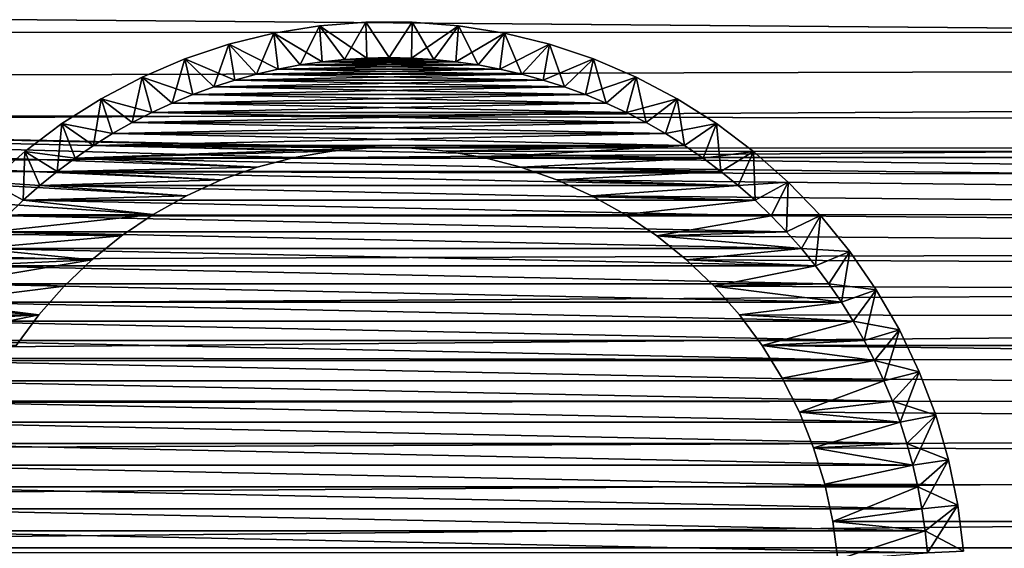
# Model space of a CAD drawing. Extents: x -255 to 255, y -598 to 598.
# Tile 7 of 201: x -216 to -189, y -548 to -533. Entities that reach past the tile are written whole.
import ezdxf

# ---------------------------------------------------------------- set-up
doc = ezdxf.new("R2010")
doc.units = 0
doc.header["$LTSCALE"] = 21.359881
for name, color, linetype in [('1', 7, 'CONTINUOUS'), ('2', 7, 'CONTINUOUS'), ('71', 7, 'CONTINUOUS'), ('73', 7, 'CONTINUOUS'), ('74', 7, 'CONTINUOUS'), ('79', 7, 'CONTINUOUS'), ('89', 7, 'CONTINUOUS'), ('91', 7, 'CONTINUOUS')]:
    doc.layers.add(name, color=color, linetype=linetype)

msp = doc.modelspace()

# ---------------------------------------------------------------- linework, layer by layer
at = {"layer": '1', "color": 7, "linetype": 'CONTINUOUS'}
for points in [[(233.823, -536.721), (-252.212, -532.648), (237.128, -531.3), (233.823, -536.721)], [(-253.128, -535.527), (-252.212, -532.648), (233.823, -536.721), (-253.128, -535.527)], [(-253.864, -538.457), (-253.128, -535.527), (-212.554, -538.356), (-253.864, -538.457)], [(-253.128, -535.527), (233.823, -536.721), (-205.469, -536.511), (-253.128, -535.527)], [(-212.554, -538.356), (-253.128, -535.527), (-211.628, -537.838), (-212.554, -538.356)], [(-211.628, -537.838), (-253.128, -535.527), (-210.661, -537.401), (-211.628, -537.838)], [(-210.661, -537.401), (-253.128, -535.527), (-209.66, -537.048), (-210.661, -537.401)], [(-209.66, -537.048), (-253.128, -535.527), (-208.633, -536.781), (-209.66, -537.048)], [(-208.633, -536.781), (-253.128, -535.527), (-207.588, -536.601), (-208.633, -536.781)], [(-207.588, -536.601), (-253.128, -535.527), (-206.531, -536.511), (-207.588, -536.601)], [(-206.531, -536.511), (-253.128, -535.527), (-205.469, -536.511), (-206.531, -536.511)], [(-205.469, -536.511), (233.823, -536.721), (-204.412, -536.601), (-205.469, -536.511)], [(-204.412, -536.601), (233.823, -536.721), (-203.367, -536.781), (-204.412, -536.601)], [(233.823, -536.721), (230.264, -541.98), (-203.367, -536.781), (233.823, -536.721)], [(-203.367, -536.781), (230.264, -541.98), (-202.34, -537.048), (-203.367, -536.781)], [(-202.34, -537.048), (230.264, -541.98), (-201.339, -537.401), (-202.34, -537.048)], [(-201.339, -537.401), (230.264, -541.98), (-200.372, -537.838), (-201.339, -537.401)], [(-200.372, -537.838), (230.264, -541.98), (-199.446, -538.356), (-200.372, -537.838)], [(-254.42, -541.426), (-253.864, -538.457), (-215.725, -541.147), (-254.42, -541.426)], [(-213.433, -538.95), (-253.864, -538.457), (-212.554, -538.356), (-213.433, -538.95)], [(-215.725, -541.147), (-253.864, -538.457), (-215.024, -540.351), (-215.725, -541.147)], [(-215.024, -540.351), (-253.864, -538.457), (-214.258, -539.617), (-215.024, -540.351)], [(-214.258, -539.617), (-253.864, -538.457), (-213.433, -538.95), (-214.258, -539.617)], [(-199.446, -538.356), (230.264, -541.98), (-198.567, -538.95), (-199.446, -538.356)], [(-198.567, -538.95), (230.264, -541.98), (-197.742, -539.617), (-198.567, -538.95)], [(-197.742, -539.617), (230.264, -541.98), (-196.976, -540.351), (-197.742, -539.617)], [(-196.976, -540.351), (230.264, -541.98), (-196.275, -541.147), (-196.976, -540.351)], [(-216.356, -542), (-254.42, -541.426), (-215.725, -541.147), (-216.356, -542)], [(-196.275, -541.147), (230.264, -541.98), (-195.644, -542), (-196.275, -541.147)], [(230.264, -541.98), (226.459, -547.062), (-195.644, -542), (230.264, -541.98)], [(-195.644, -542), (226.459, -547.062), (-195.087, -542.904), (-195.644, -542)], [(-195.087, -542.904), (226.459, -547.062), (-194.61, -543.851), (-195.087, -542.904)], [(-194.61, -543.851), (226.459, -547.062), (-194.214, -544.836), (-194.61, -543.851)], [(-194.214, -544.836), (226.459, -547.062), (-193.903, -545.85), (-194.214, -544.836)], [(-193.903, -545.85), (226.459, -547.062), (-193.68, -546.887), (-193.903, -545.85)], [(-193.68, -546.887), (226.459, -547.062), (-193.545, -547.94), (-193.68, -546.887)], [(226.459, -547.062), (222.417, -551.958), (-193.545, -547.94), (226.459, -547.062)]]:
    msp.add_3dface(points, dxfattribs=at)
at = {"layer": '2', "color": 7, "linetype": 'CONTINUOUS'}
for points in [[(228.284, -533.162, 7), (231.426, -528.008, 7), (-244.923, -532.085, 7), (228.284, -533.162, 7)], [(-245.434, -533.317, 7), (228.284, -533.162, 7), (-244.923, -532.085, 7), (-245.434, -533.317, 7)], [(224.901, -538.16, 7), (228.284, -533.162, 7), (-246.73, -537.102, 7), (224.901, -538.16, 7)], [(-246.73, -537.102, 7), (228.284, -533.162, 7), (-246.337, -535.827, 7), (-246.73, -537.102, 7)], [(-246.337, -535.827, 7), (228.284, -533.162, 7), (-245.905, -534.565, 7), (-246.337, -535.827, 7)], [(-245.905, -534.565, 7), (228.284, -533.162, 7), (-245.434, -533.317, 7), (-245.905, -534.565, 7)], [(-247.082, -538.389, 7), (224.901, -538.16, 7), (-246.73, -537.102, 7), (-247.082, -538.389, 7)], [(221.284, -542.992, 7), (224.901, -538.16, 7), (-247.893, -542.307, 7), (221.284, -542.992, 7)], [(-247.893, -542.307, 7), (224.901, -538.16, 7), (-247.664, -540.993, 7), (-247.893, -542.307, 7)], [(-247.664, -540.993, 7), (224.901, -538.16, 7), (-247.393, -539.686, 7), (-247.664, -540.993, 7)], [(-247.393, -539.686, 7), (224.901, -538.16, 7), (-247.082, -538.389, 7), (-247.393, -539.686, 7)], [(-248.081, -543.628, 7), (221.284, -542.992, 7), (-247.893, -542.307, 7), (-248.081, -543.628, 7)], [(217.441, -547.647, 7), (221.284, -542.992, 7), (-248.395, -547.616, 7), (217.441, -547.647, 7)], [(-248.395, -547.616, 7), (221.284, -542.992, 7), (-248.332, -546.284, 7), (-248.395, -547.616, 7)], [(-248.332, -546.284, 7), (221.284, -542.992, 7), (-248.227, -544.954, 7), (-248.332, -546.284, 7)], [(-248.227, -544.954, 7), (221.284, -542.992, 7), (-248.081, -543.628, 7), (-248.227, -544.954, 7)], [(-248.416, -548.95, 7), (217.441, -547.647, 7), (-248.395, -547.616, 7), (-248.416, -548.95, 7)]]:
    msp.add_3dface(points, dxfattribs=at)
at = {"layer": '71', "color": 7, "linetype": 'CONTINUOUS'}
for points in [[(-208.633, -536.781), (-207.588, -536.601), (-208.633, -536.781, -13), (-208.633, -536.781)], [(-208.633, -536.781, -13), (-207.588, -536.601), (-207.588, -536.601, -13), (-208.633, -536.781, -13)], [(-207.588, -536.601), (-206.531, -536.511), (-207.588, -536.601, -13), (-207.588, -536.601)], [(-207.588, -536.601, -13), (-206.531, -536.511), (-206.531, -536.511, -13), (-207.588, -536.601, -13)], [(-206.531, -536.511), (-205.469, -536.511), (-206.531, -536.511, -13), (-206.531, -536.511)], [(-206.531, -536.511, -13), (-205.469, -536.511), (-205.469, -536.511, -13), (-206.531, -536.511, -13)], [(-205.469, -536.511), (-204.412, -536.601), (-205.469, -536.511, -13), (-205.469, -536.511)], [(-205.469, -536.511, -13), (-204.412, -536.601), (-204.412, -536.601, -13), (-205.469, -536.511, -13)], [(-204.412, -536.601), (-203.367, -536.781), (-204.412, -536.601, -13), (-204.412, -536.601)], [(-204.412, -536.601, -13), (-203.367, -536.781), (-203.367, -536.781, -13), (-204.412, -536.601, -13)], [(-209.66, -537.048), (-208.633, -536.781), (-209.66, -537.048, -13), (-209.66, -537.048)], [(-209.66, -537.048, -13), (-208.633, -536.781), (-208.633, -536.781, -13), (-209.66, -537.048, -13)], [(-203.367, -536.781), (-202.34, -537.048), (-203.367, -536.781, -13), (-203.367, -536.781)], [(-203.367, -536.781, -13), (-202.34, -537.048), (-202.34, -537.048, -13), (-203.367, -536.781, -13)], [(-210.661, -537.401), (-209.66, -537.048), (-210.661, -537.401, -13), (-210.661, -537.401)], [(-210.661, -537.401, -13), (-209.66, -537.048), (-209.66, -537.048, -13), (-210.661, -537.401, -13)], [(-202.34, -537.048), (-201.339, -537.401), (-202.34, -537.048, -13), (-202.34, -537.048)], [(-202.34, -537.048, -13), (-201.339, -537.401), (-201.339, -537.401, -13), (-202.34, -537.048, -13)], [(-211.628, -537.838), (-210.661, -537.401), (-211.628, -537.838, -13), (-211.628, -537.838)], [(-211.628, -537.838, -13), (-210.661, -537.401), (-210.661, -537.401, -13), (-211.628, -537.838, -13)], [(-201.339, -537.401), (-200.372, -537.838), (-201.339, -537.401, -13), (-201.339, -537.401)], [(-201.339, -537.401, -13), (-200.372, -537.838), (-200.372, -537.838, -13), (-201.339, -537.401, -13)], [(-212.554, -538.356), (-211.628, -537.838), (-212.554, -538.356, -13), (-212.554, -538.356)], [(-212.554, -538.356, -13), (-211.628, -537.838), (-211.628, -537.838, -13), (-212.554, -538.356, -13)], [(-200.372, -537.838), (-199.446, -538.356), (-200.372, -537.838, -13), (-200.372, -537.838)], [(-200.372, -537.838, -13), (-199.446, -538.356), (-199.446, -538.356, -13), (-200.372, -537.838, -13)], [(-213.433, -538.95), (-212.554, -538.356), (-213.433, -538.95, -13), (-213.433, -538.95)], [(-213.433, -538.95, -13), (-212.554, -538.356), (-212.554, -538.356, -13), (-213.433, -538.95, -13)], [(-199.446, -538.356), (-198.567, -538.95), (-199.446, -538.356, -13), (-199.446, -538.356)], [(-199.446, -538.356, -13), (-198.567, -538.95), (-198.567, -538.95, -13), (-199.446, -538.356, -13)], [(-214.258, -539.617), (-213.433, -538.95), (-214.258, -539.617, -13), (-214.258, -539.617)], [(-214.258, -539.617, -13), (-213.433, -538.95), (-213.433, -538.95, -13), (-214.258, -539.617, -13)], [(-198.567, -538.95), (-197.742, -539.617), (-198.567, -538.95, -13), (-198.567, -538.95)], [(-198.567, -538.95, -13), (-197.742, -539.617), (-197.742, -539.617, -13), (-198.567, -538.95, -13)], [(-215.024, -540.351), (-214.258, -539.617), (-215.024, -540.351, -13), (-215.024, -540.351)], [(-215.024, -540.351, -13), (-214.258, -539.617), (-214.258, -539.617, -13), (-215.024, -540.351, -13)], [(-197.742, -539.617), (-196.976, -540.351), (-197.742, -539.617, -13), (-197.742, -539.617)], [(-197.742, -539.617, -13), (-196.976, -540.351), (-196.976, -540.351, -13), (-197.742, -539.617, -13)], [(-215.725, -541.147), (-215.024, -540.351), (-215.725, -541.147, -13), (-215.725, -541.147)], [(-215.725, -541.147, -13), (-215.024, -540.351), (-215.024, -540.351, -13), (-215.725, -541.147, -13)], [(-196.976, -540.351), (-196.275, -541.147), (-196.976, -540.351, -13), (-196.976, -540.351)], [(-196.976, -540.351, -13), (-196.275, -541.147), (-196.275, -541.147, -13), (-196.976, -540.351, -13)], [(-216.356, -542), (-215.725, -541.147), (-216.356, -542, -13), (-216.356, -542)], [(-216.356, -542, -13), (-215.725, -541.147), (-215.725, -541.147, -13), (-216.356, -542, -13)], [(-196.275, -541.147), (-195.644, -542), (-196.275, -541.147, -13), (-196.275, -541.147)], [(-196.275, -541.147, -13), (-195.644, -542), (-195.644, -542, -13), (-196.275, -541.147, -13)], [(-195.644, -542), (-195.087, -542.904), (-195.644, -542, -13), (-195.644, -542)], [(-195.644, -542, -13), (-195.087, -542.904), (-195.087, -542.904, -13), (-195.644, -542, -13)], [(-195.087, -542.904), (-194.61, -543.851), (-195.087, -542.904, -13), (-195.087, -542.904)], [(-195.087, -542.904, -13), (-194.61, -543.851), (-194.61, -543.851, -13), (-195.087, -542.904, -13)], [(-194.61, -543.851), (-194.214, -544.836), (-194.61, -543.851, -13), (-194.61, -543.851)], [(-194.61, -543.851, -13), (-194.214, -544.836), (-194.214, -544.836, -13), (-194.61, -543.851, -13)], [(-194.214, -544.836), (-193.903, -545.85), (-194.214, -544.836, -13), (-194.214, -544.836)], [(-194.214, -544.836, -13), (-193.903, -545.85), (-193.903, -545.85, -13), (-194.214, -544.836, -13)], [(-193.903, -545.85), (-193.68, -546.887), (-193.903, -545.85, -13), (-193.903, -545.85)], [(-193.903, -545.85, -13), (-193.68, -546.887), (-193.68, -546.887, -13), (-193.903, -545.85, -13)], [(-193.68, -546.887), (-193.545, -547.94), (-193.68, -546.887, -13), (-193.68, -546.887)], [(-193.68, -546.887, -13), (-193.545, -547.94), (-193.545, -547.94, -13), (-193.68, -546.887, -13)]]:
    msp.add_3dface(points, dxfattribs=at)
at = {"layer": '73', "color": 7, "linetype": 'CONTINUOUS'}
for points in [[(-207.855, -534.115, -13), (-208.469, -534.205, -13), (-204.145, -534.115, -13), (-207.855, -534.115, -13)], [(-204.145, -534.115, -13), (-208.469, -534.205, -13), (-203.531, -534.205, -13), (-204.145, -534.115, -13)], [(-207.239, -534.051, -13), (-207.855, -534.115, -13), (-204.761, -534.051, -13), (-207.239, -534.051, -13)], [(-204.761, -534.051, -13), (-207.855, -534.115, -13), (-204.145, -534.115, -13), (-204.761, -534.051, -13)], [(-206.62, -534.013, -13), (-207.239, -534.051, -13), (-205.38, -534.013, -13), (-206.62, -534.013, -13)], [(-205.38, -534.013, -13), (-207.239, -534.051, -13), (-204.761, -534.051, -13), (-205.38, -534.013, -13)], [(-206, -534, -13), (-206.62, -534.013, -13), (-205.38, -534.013, -13), (-206, -534, -13)], [(-209.682, -534.459, -13), (-210.28, -534.624, -13), (-202.318, -534.459, -13), (-209.682, -534.459, -13)], [(-202.318, -534.459, -13), (-210.28, -534.624, -13), (-201.72, -534.624, -13), (-202.318, -534.459, -13)], [(-209.078, -534.319, -13), (-209.682, -534.459, -13), (-202.922, -534.319, -13), (-209.078, -534.319, -13)], [(-202.922, -534.319, -13), (-209.682, -534.459, -13), (-202.318, -534.459, -13), (-202.922, -534.319, -13)], [(-208.469, -534.205, -13), (-209.078, -534.319, -13), (-203.531, -534.205, -13), (-208.469, -534.205, -13)], [(-203.531, -534.205, -13), (-209.078, -534.319, -13), (-202.922, -534.319, -13), (-203.531, -534.205, -13)], [(-210.28, -534.624, -13), (-210.87, -534.813, -13), (-201.72, -534.624, -13), (-210.28, -534.624, -13)], [(-201.72, -534.624, -13), (-210.87, -534.813, -13), (-201.13, -534.813, -13), (-201.72, -534.624, -13)], [(-210.87, -534.813, -13), (-211.453, -535.026, -13), (-201.13, -534.813, -13), (-210.87, -534.813, -13)], [(-201.13, -534.813, -13), (-211.453, -535.026, -13), (-200.547, -535.026, -13), (-201.13, -534.813, -13)], [(-212.025, -535.263, -13), (-212.588, -535.524, -13), (-199.975, -535.263, -13), (-212.025, -535.263, -13)], [(-199.975, -535.263, -13), (-212.588, -535.524, -13), (-199.412, -535.524, -13), (-199.975, -535.263, -13)], [(-211.453, -535.026, -13), (-212.025, -535.263, -13), (-200.547, -535.026, -13), (-211.453, -535.026, -13)], [(-200.547, -535.026, -13), (-212.025, -535.263, -13), (-199.975, -535.263, -13), (-200.547, -535.026, -13)], [(-212.588, -535.524, -13), (-213.139, -535.808, -13), (-199.412, -535.524, -13), (-212.588, -535.524, -13)], [(-199.412, -535.524, -13), (-213.139, -535.808, -13), (-198.861, -535.808, -13), (-199.412, -535.524, -13)], [(-213.139, -535.808, -13), (-213.678, -536.114, -13), (-198.861, -535.808, -13), (-213.139, -535.808, -13)], [(-198.861, -535.808, -13), (-213.678, -536.114, -13), (-198.322, -536.114, -13), (-198.861, -535.808, -13)], [(-213.678, -536.114, -13), (-214.204, -536.443, -13), (-198.322, -536.114, -13), (-213.678, -536.114, -13)], [(-198.322, -536.114, -13), (-214.204, -536.443, -13), (-197.796, -536.443, -13), (-198.322, -536.114, -13)], [(-214.716, -536.792, -13), (-206.531, -536.511, -13), (-214.204, -536.443, -13), (-214.716, -536.792, -13)], [(-207.588, -536.601, -13), (-206.531, -536.511, -13), (-214.716, -536.792, -13), (-207.588, -536.601, -13)], [(-208.633, -536.781, -13), (-207.588, -536.601, -13), (-214.716, -536.792, -13), (-208.633, -536.781, -13)], [(-214.204, -536.443, -13), (-206.531, -536.511, -13), (-197.796, -536.443, -13), (-214.204, -536.443, -13)], [(-206.531, -536.511, -13), (-205.469, -536.511, -13), (-197.796, -536.443, -13), (-206.531, -536.511, -13)], [(-205.469, -536.511, -13), (-204.412, -536.601, -13), (-197.796, -536.443, -13), (-205.469, -536.511, -13)], [(-204.412, -536.601, -13), (-203.367, -536.781, -13), (-197.796, -536.443, -13), (-204.412, -536.601, -13)], [(-197.796, -536.443, -13), (-203.367, -536.781, -13), (-197.284, -536.792, -13), (-197.796, -536.443, -13)], [(-215.213, -537.163, -13), (-209.66, -537.048, -13), (-214.716, -536.792, -13), (-215.213, -537.163, -13)], [(-209.66, -537.048, -13), (-208.633, -536.781, -13), (-214.716, -536.792, -13), (-209.66, -537.048, -13)], [(-203.367, -536.781, -13), (-202.34, -537.048, -13), (-197.284, -536.792, -13), (-203.367, -536.781, -13)], [(-197.284, -536.792, -13), (-202.34, -537.048, -13), (-196.787, -537.163, -13), (-197.284, -536.792, -13)], [(-215.694, -537.554, -13), (-210.661, -537.401, -13), (-215.213, -537.163, -13), (-215.694, -537.554, -13)], [(-210.661, -537.401, -13), (-209.66, -537.048, -13), (-215.213, -537.163, -13), (-210.661, -537.401, -13)], [(-202.34, -537.048, -13), (-201.339, -537.401, -13), (-196.787, -537.163, -13), (-202.34, -537.048, -13)], [(-196.787, -537.163, -13), (-201.339, -537.401, -13), (-196.306, -537.554, -13), (-196.787, -537.163, -13)], [(-211.628, -537.838, -13), (-210.661, -537.401, -13), (-215.694, -537.554, -13), (-211.628, -537.838, -13)], [(-201.339, -537.401, -13), (-200.372, -537.838, -13), (-196.306, -537.554, -13), (-201.339, -537.401, -13)], [(-216.159, -537.964, -13), (-211.628, -537.838, -13), (-215.694, -537.554, -13), (-216.159, -537.964, -13)], [(-196.306, -537.554, -13), (-200.372, -537.838, -13), (-195.841, -537.964, -13), (-196.306, -537.554, -13)], [(-216.607, -538.393, -13), (-212.554, -538.356, -13), (-216.159, -537.964, -13), (-216.607, -538.393, -13)], [(-212.554, -538.356, -13), (-211.628, -537.838, -13), (-216.159, -537.964, -13), (-212.554, -538.356, -13)], [(-200.372, -537.838, -13), (-199.446, -538.356, -13), (-195.841, -537.964, -13), (-200.372, -537.838, -13)], [(-195.841, -537.964, -13), (-199.446, -538.356, -13), (-195.393, -538.393, -13), (-195.841, -537.964, -13)], [(-213.433, -538.95, -13), (-212.554, -538.356, -13), (-217.036, -538.841, -13), (-213.433, -538.95, -13)], [(-217.036, -538.841, -13), (-212.554, -538.356, -13), (-216.607, -538.393, -13), (-217.036, -538.841, -13)], [(-199.446, -538.356, -13), (-198.567, -538.95, -13), (-195.393, -538.393, -13), (-199.446, -538.356, -13)], [(-195.393, -538.393, -13), (-198.567, -538.95, -13), (-194.964, -538.841, -13), (-195.393, -538.393, -13)], [(-217.446, -539.306, -13), (-213.433, -538.95, -13), (-217.036, -538.841, -13), (-217.446, -539.306, -13)], [(-194.964, -538.841, -13), (-198.567, -538.95, -13), (-194.554, -539.306, -13), (-194.964, -538.841, -13)], [(-214.258, -539.617, -13), (-213.433, -538.95, -13), (-217.446, -539.306, -13), (-214.258, -539.617, -13)], [(-198.567, -538.95, -13), (-197.742, -539.617, -13), (-194.554, -539.306, -13), (-198.567, -538.95, -13)], [(-217.837, -539.787, -13), (-214.258, -539.617, -13), (-217.446, -539.306, -13), (-217.837, -539.787, -13)], [(-194.554, -539.306, -13), (-197.742, -539.617, -13), (-194.163, -539.787, -13), (-194.554, -539.306, -13)], [(-215.024, -540.351, -13), (-214.258, -539.617, -13), (-218.208, -540.284, -13), (-215.024, -540.351, -13)], [(-218.208, -540.284, -13), (-214.258, -539.617, -13), (-217.837, -539.787, -13), (-218.208, -540.284, -13)], [(-197.742, -539.617, -13), (-196.976, -540.351, -13), (-194.163, -539.787, -13), (-197.742, -539.617, -13)], [(-194.163, -539.787, -13), (-196.976, -540.351, -13), (-193.792, -540.284, -13), (-194.163, -539.787, -13)], [(-218.557, -540.796, -13), (-215.024, -540.351, -13), (-218.208, -540.284, -13), (-218.557, -540.796, -13)], [(-215.725, -541.147, -13), (-215.024, -540.351, -13), (-218.557, -540.796, -13), (-215.725, -541.147, -13)], [(-193.792, -540.284, -13), (-196.976, -540.351, -13), (-193.443, -540.796, -13), (-193.792, -540.284, -13)], [(-196.976, -540.351, -13), (-196.275, -541.147, -13), (-193.443, -540.796, -13), (-196.976, -540.351, -13)], [(-218.886, -541.322, -13), (-215.725, -541.147, -13), (-218.557, -540.796, -13), (-218.886, -541.322, -13)], [(-193.443, -540.796, -13), (-196.275, -541.147, -13), (-193.114, -541.322, -13), (-193.443, -540.796, -13)], [(-216.356, -542, -13), (-215.725, -541.147, -13), (-219.192, -541.861, -13), (-216.356, -542, -13)], [(-219.192, -541.861, -13), (-215.725, -541.147, -13), (-218.886, -541.322, -13), (-219.192, -541.861, -13)], [(-196.275, -541.147, -13), (-195.644, -542, -13), (-193.114, -541.322, -13), (-196.275, -541.147, -13)], [(-193.114, -541.322, -13), (-195.644, -542, -13), (-192.808, -541.861, -13), (-193.114, -541.322, -13)], [(-192.808, -541.861, -13), (-195.644, -542, -13), (-192.524, -542.412, -13), (-192.808, -541.861, -13)], [(-195.644, -542, -13), (-195.087, -542.904, -13), (-192.524, -542.412, -13), (-195.644, -542, -13)], [(-192.524, -542.412, -13), (-195.087, -542.904, -13), (-192.263, -542.975, -13), (-192.524, -542.412, -13)], [(-195.087, -542.904, -13), (-194.61, -543.851, -13), (-192.263, -542.975, -13), (-195.087, -542.904, -13)], [(-192.263, -542.975, -13), (-194.61, -543.851, -13), (-192.026, -543.547, -13), (-192.263, -542.975, -13)], [(-192.026, -543.547, -13), (-194.61, -543.851, -13), (-191.813, -544.13, -13), (-192.026, -543.547, -13)], [(-194.61, -543.851, -13), (-194.214, -544.836, -13), (-191.813, -544.13, -13), (-194.61, -543.851, -13)], [(-191.813, -544.13, -13), (-194.214, -544.836, -13), (-191.624, -544.72, -13), (-191.813, -544.13, -13)], [(-191.624, -544.72, -13), (-194.214, -544.836, -13), (-191.459, -545.318, -13), (-191.624, -544.72, -13)], [(-194.214, -544.836, -13), (-193.903, -545.85, -13), (-191.459, -545.318, -13), (-194.214, -544.836, -13)], [(-191.459, -545.318, -13), (-193.903, -545.85, -13), (-191.319, -545.922, -13), (-191.459, -545.318, -13)], [(-193.903, -545.85, -13), (-193.68, -546.887, -13), (-191.319, -545.922, -13), (-193.903, -545.85, -13)], [(-191.319, -545.922, -13), (-193.68, -546.887, -13), (-191.205, -546.531, -13), (-191.319, -545.922, -13)], [(-191.205, -546.531, -13), (-193.68, -546.887, -13), (-191.115, -547.145, -13), (-191.205, -546.531, -13)], [(-193.68, -546.887, -13), (-193.545, -547.94, -13), (-191.115, -547.145, -13), (-193.68, -546.887, -13)], [(-191.115, -547.145, -13), (-193.545, -547.94, -13), (-191.051, -547.761, -13), (-191.115, -547.145, -13)]]:
    msp.add_3dface(points, dxfattribs=at)
at = {"layer": '74', "color": 7, "linetype": 'CONTINUOUS'}
for points in [[(-207.855, -534.115, -63), (-203.531, -534.205, -63), (-208.469, -534.205, -63), (-207.855, -534.115, -63)], [(-207.239, -534.051, -63), (-204.145, -534.115, -63), (-207.855, -534.115, -63), (-207.239, -534.051, -63)], [(-204.145, -534.115, -63), (-203.531, -534.205, -63), (-207.855, -534.115, -63), (-204.145, -534.115, -63)], [(-206.62, -534.013, -63), (-204.761, -534.051, -63), (-207.239, -534.051, -63), (-206.62, -534.013, -63)], [(-204.761, -534.051, -63), (-204.145, -534.115, -63), (-207.239, -534.051, -63), (-204.761, -534.051, -63)], [(-206, -534, -63), (-205.38, -534.013, -63), (-206.62, -534.013, -63), (-206, -534, -63)], [(-205.38, -534.013, -63), (-204.761, -534.051, -63), (-206.62, -534.013, -63), (-205.38, -534.013, -63)], [(-209.682, -534.459, -63), (-201.72, -534.624, -63), (-210.28, -534.624, -63), (-209.682, -534.459, -63)], [(-209.078, -534.319, -63), (-202.318, -534.459, -63), (-209.682, -534.459, -63), (-209.078, -534.319, -63)], [(-202.318, -534.459, -63), (-201.72, -534.624, -63), (-209.682, -534.459, -63), (-202.318, -534.459, -63)], [(-208.469, -534.205, -63), (-202.922, -534.319, -63), (-209.078, -534.319, -63), (-208.469, -534.205, -63)], [(-202.922, -534.319, -63), (-202.318, -534.459, -63), (-209.078, -534.319, -63), (-202.922, -534.319, -63)], [(-203.531, -534.205, -63), (-202.922, -534.319, -63), (-208.469, -534.205, -63), (-203.531, -534.205, -63)], [(-210.28, -534.624, -63), (-201.13, -534.813, -63), (-210.87, -534.813, -63), (-210.28, -534.624, -63)], [(-201.72, -534.624, -63), (-201.13, -534.813, -63), (-210.28, -534.624, -63), (-201.72, -534.624, -63)], [(-210.87, -534.813, -63), (-200.547, -535.026, -63), (-211.453, -535.026, -63), (-210.87, -534.813, -63)], [(-201.13, -534.813, -63), (-200.547, -535.026, -63), (-210.87, -534.813, -63), (-201.13, -534.813, -63)], [(-212.025, -535.263, -63), (-199.412, -535.524, -63), (-212.588, -535.524, -63), (-212.025, -535.263, -63)], [(-211.453, -535.026, -63), (-199.975, -535.263, -63), (-212.025, -535.263, -63), (-211.453, -535.026, -63)], [(-199.975, -535.263, -63), (-199.412, -535.524, -63), (-212.025, -535.263, -63), (-199.975, -535.263, -63)], [(-200.547, -535.026, -63), (-199.975, -535.263, -63), (-211.453, -535.026, -63), (-200.547, -535.026, -63)], [(-212.588, -535.524, -63), (-198.861, -535.808, -63), (-213.139, -535.808, -63), (-212.588, -535.524, -63)], [(-199.412, -535.524, -63), (-198.861, -535.808, -63), (-212.588, -535.524, -63), (-199.412, -535.524, -63)], [(-213.139, -535.808, -63), (-198.322, -536.114, -63), (-213.678, -536.114, -63), (-213.139, -535.808, -63)], [(-198.861, -535.808, -63), (-198.322, -536.114, -63), (-213.139, -535.808, -63), (-198.861, -535.808, -63)], [(-213.678, -536.114, -63), (-197.796, -536.443, -63), (-214.204, -536.443, -63), (-213.678, -536.114, -63)], [(-198.322, -536.114, -63), (-197.796, -536.443, -63), (-213.678, -536.114, -63), (-198.322, -536.114, -63)], [(-214.204, -536.443, -63), (-197.284, -536.792, -63), (-214.716, -536.792, -63), (-214.204, -536.443, -63)], [(-197.796, -536.443, -63), (-197.284, -536.792, -63), (-214.204, -536.443, -63), (-197.796, -536.443, -63)], [(-214.716, -536.792, -63), (-196.787, -537.163, -63), (-215.213, -537.163, -63), (-214.716, -536.792, -63)], [(-197.284, -536.792, -63), (-196.787, -537.163, -63), (-214.716, -536.792, -63), (-197.284, -536.792, -63)], [(-215.213, -537.163, -63), (-196.306, -537.554, -63), (-215.694, -537.554, -63), (-215.213, -537.163, -63)], [(-196.787, -537.163, -63), (-196.306, -537.554, -63), (-215.213, -537.163, -63), (-196.787, -537.163, -63)], [(-215.694, -537.554, -63), (-195.841, -537.964, -63), (-216.159, -537.964, -63), (-215.694, -537.554, -63)], [(-196.306, -537.554, -63), (-195.841, -537.964, -63), (-215.694, -537.554, -63), (-196.306, -537.554, -63)], [(-216.159, -537.964, -63), (-195.393, -538.393, -63), (-216.607, -538.393, -63), (-216.159, -537.964, -63)], [(-195.841, -537.964, -63), (-195.393, -538.393, -63), (-216.159, -537.964, -63), (-195.841, -537.964, -63)], [(-216.607, -538.393, -63), (-194.964, -538.841, -63), (-217.036, -538.841, -63), (-216.607, -538.393, -63)], [(-195.393, -538.393, -63), (-194.964, -538.841, -63), (-216.607, -538.393, -63), (-195.393, -538.393, -63)], [(-217.036, -538.841, -63), (-194.554, -539.306, -63), (-217.446, -539.306, -63), (-217.036, -538.841, -63)], [(-194.964, -538.841, -63), (-194.554, -539.306, -63), (-217.036, -538.841, -63), (-194.964, -538.841, -63)], [(-217.446, -539.306, -63), (-194.163, -539.787, -63), (-217.837, -539.787, -63), (-217.446, -539.306, -63)], [(-194.554, -539.306, -63), (-194.163, -539.787, -63), (-217.446, -539.306, -63), (-194.554, -539.306, -63)], [(-217.837, -539.787, -63), (-193.792, -540.284, -63), (-218.208, -540.284, -63), (-217.837, -539.787, -63)], [(-194.163, -539.787, -63), (-193.792, -540.284, -63), (-217.837, -539.787, -63), (-194.163, -539.787, -63)], [(-218.208, -540.284, -63), (-193.443, -540.796, -63), (-218.557, -540.796, -63), (-218.208, -540.284, -63)], [(-193.792, -540.284, -63), (-193.443, -540.796, -63), (-218.208, -540.284, -63), (-193.792, -540.284, -63)], [(-218.557, -540.796, -63), (-193.114, -541.322, -63), (-218.886, -541.322, -63), (-218.557, -540.796, -63)], [(-193.443, -540.796, -63), (-193.114, -541.322, -63), (-218.557, -540.796, -63), (-193.443, -540.796, -63)], [(-218.886, -541.322, -63), (-192.808, -541.861, -63), (-219.192, -541.861, -63), (-218.886, -541.322, -63)], [(-193.114, -541.322, -63), (-192.808, -541.861, -63), (-218.886, -541.322, -63), (-193.114, -541.322, -63)], [(-219.192, -541.861, -63), (-192.524, -542.412, -63), (-219.476, -542.412, -63), (-219.192, -541.861, -63)], [(-192.808, -541.861, -63), (-192.524, -542.412, -63), (-219.192, -541.861, -63), (-192.808, -541.861, -63)], [(-219.476, -542.412, -63), (-192.263, -542.975, -63), (-219.737, -542.975, -63), (-219.476, -542.412, -63)], [(-192.524, -542.412, -63), (-192.263, -542.975, -63), (-219.476, -542.412, -63), (-192.524, -542.412, -63)], [(-219.737, -542.975, -63), (-192.026, -543.547, -63), (-219.974, -543.547, -63), (-219.737, -542.975, -63)], [(-192.263, -542.975, -63), (-192.026, -543.547, -63), (-219.737, -542.975, -63), (-192.263, -542.975, -63)], [(-219.974, -543.547, -63), (-191.813, -544.13, -63), (-220.187, -544.13, -63), (-219.974, -543.547, -63)], [(-192.026, -543.547, -63), (-191.813, -544.13, -63), (-219.974, -543.547, -63), (-192.026, -543.547, -63)], [(-220.187, -544.13, -63), (-191.624, -544.72, -63), (-220.376, -544.72, -63), (-220.187, -544.13, -63)], [(-191.813, -544.13, -63), (-191.624, -544.72, -63), (-220.187, -544.13, -63), (-191.813, -544.13, -63)], [(-220.376, -544.72, -63), (-191.459, -545.318, -63), (-220.541, -545.318, -63), (-220.376, -544.72, -63)], [(-191.624, -544.72, -63), (-191.459, -545.318, -63), (-220.376, -544.72, -63), (-191.624, -544.72, -63)], [(-220.541, -545.318, -63), (-191.319, -545.922, -63), (-220.681, -545.922, -63), (-220.541, -545.318, -63)], [(-191.459, -545.318, -63), (-191.319, -545.922, -63), (-220.541, -545.318, -63), (-191.459, -545.318, -63)], [(-220.681, -545.922, -63), (-191.205, -546.531, -63), (-220.795, -546.531, -63), (-220.681, -545.922, -63)], [(-191.319, -545.922, -63), (-191.205, -546.531, -63), (-220.681, -545.922, -63), (-191.319, -545.922, -63)], [(-220.795, -546.531, -63), (-191.115, -547.145, -63), (-220.885, -547.145, -63), (-220.795, -546.531, -63)], [(-191.205, -546.531, -63), (-191.115, -547.145, -63), (-220.795, -546.531, -63), (-191.205, -546.531, -63)], [(-220.885, -547.145, -63), (-191.051, -547.761, -63), (-220.949, -547.761, -63), (-220.885, -547.145, -63)], [(-191.115, -547.145, -63), (-191.051, -547.761, -63), (-220.885, -547.145, -63), (-191.115, -547.145, -63)]]:
    msp.add_3dface(points, dxfattribs=at)
at = {"layer": '79', "color": 7, "linetype": 'CONTINUOUS'}
for points in [[(-207.929, -533.117, -14), (-206.644, -533.013, -14), (-207.929, -533.117, -62), (-207.929, -533.117, -14)], [(-207.929, -533.117, -62), (-206.644, -533.013, -14), (-206.644, -533.013, -62), (-207.929, -533.117, -62)], [(-206.644, -533.013, -14), (-205.356, -533.013, -14), (-206.644, -533.013, -62), (-206.644, -533.013, -14)], [(-206.644, -533.013, -62), (-205.356, -533.013, -14), (-205.356, -533.013, -62), (-206.644, -533.013, -62)], [(-205.356, -533.013, -14), (-204.071, -533.117, -14), (-205.356, -533.013, -62), (-205.356, -533.013, -14)], [(-205.356, -533.013, -62), (-204.071, -533.117, -14), (-204.071, -533.117, -62), (-205.356, -533.013, -62)], [(-210.451, -533.632, -14), (-209.2, -533.323, -14), (-210.451, -533.632, -62), (-210.451, -533.632, -14)], [(-210.451, -533.632, -62), (-209.2, -533.323, -14), (-209.2, -533.323, -62), (-210.451, -533.632, -62)], [(-209.2, -533.323, -14), (-207.929, -533.117, -14), (-209.2, -533.323, -62), (-209.2, -533.323, -14)], [(-209.2, -533.323, -62), (-207.929, -533.117, -14), (-207.929, -533.117, -62), (-209.2, -533.323, -62)], [(-204.071, -533.117, -14), (-202.8, -533.323, -14), (-204.071, -533.117, -62), (-204.071, -533.117, -14)], [(-204.071, -533.117, -62), (-202.8, -533.323, -14), (-202.8, -533.323, -62), (-204.071, -533.117, -62)], [(-202.8, -533.323, -14), (-201.549, -533.632, -14), (-202.8, -533.323, -62), (-202.8, -533.323, -14)], [(-202.8, -533.323, -62), (-201.549, -533.632, -14), (-201.549, -533.632, -62), (-202.8, -533.323, -62)], [(-211.674, -534.04, -14), (-210.451, -533.632, -14), (-211.674, -534.04, -62), (-211.674, -534.04, -14)], [(-211.674, -534.04, -62), (-210.451, -533.632, -14), (-210.451, -533.632, -62), (-211.674, -534.04, -62)], [(-201.549, -533.632, -14), (-200.326, -534.04, -14), (-201.549, -533.632, -62), (-201.549, -533.632, -14)], [(-201.549, -533.632, -62), (-200.326, -534.04, -14), (-200.326, -534.04, -62), (-201.549, -533.632, -62)], [(-212.859, -534.545, -14), (-211.674, -534.04, -14), (-212.859, -534.545, -62), (-212.859, -534.545, -14)], [(-212.859, -534.545, -62), (-211.674, -534.04, -14), (-211.674, -534.04, -62), (-212.859, -534.545, -62)], [(-200.326, -534.04, -14), (-199.141, -534.545, -14), (-200.326, -534.04, -62), (-200.326, -534.04, -14)], [(-200.326, -534.04, -62), (-199.141, -534.545, -14), (-199.141, -534.545, -62), (-200.326, -534.04, -62)], [(-214, -535.144, -14), (-212.859, -534.545, -14), (-214, -535.144, -62), (-214, -535.144, -14)], [(-214, -535.144, -62), (-212.859, -534.545, -14), (-212.859, -534.545, -62), (-214, -535.144, -62)], [(-199.141, -534.545, -14), (-198, -535.144, -14), (-199.141, -534.545, -62), (-199.141, -534.545, -14)], [(-199.141, -534.545, -62), (-198, -535.144, -14), (-198, -535.144, -62), (-199.141, -534.545, -62)], [(-215.089, -535.832, -14), (-214, -535.144, -14), (-215.089, -535.832, -62), (-215.089, -535.832, -14)], [(-215.089, -535.832, -62), (-214, -535.144, -14), (-214, -535.144, -62), (-215.089, -535.832, -62)], [(-198, -535.144, -14), (-196.911, -535.832, -14), (-198, -535.144, -62), (-198, -535.144, -14)], [(-198, -535.144, -62), (-196.911, -535.832, -14), (-196.911, -535.832, -62), (-198, -535.144, -62)], [(-216.119, -536.606, -14), (-215.089, -535.832, -14), (-216.119, -536.606, -62), (-216.119, -536.606, -14)], [(-216.119, -536.606, -62), (-215.089, -535.832, -14), (-215.089, -535.832, -62), (-216.119, -536.606, -62)], [(-196.911, -535.832, -14), (-195.881, -536.606, -14), (-196.911, -535.832, -62), (-196.911, -535.832, -14)], [(-196.911, -535.832, -62), (-195.881, -536.606, -14), (-195.881, -536.606, -62), (-196.911, -535.832, -62)], [(-217.084, -537.461, -14), (-216.119, -536.606, -14), (-217.084, -537.461, -62), (-217.084, -537.461, -14)], [(-217.084, -537.461, -62), (-216.119, -536.606, -14), (-216.119, -536.606, -62), (-217.084, -537.461, -62)], [(-195.881, -536.606, -14), (-194.916, -537.461, -14), (-195.881, -536.606, -62), (-195.881, -536.606, -14)], [(-195.881, -536.606, -62), (-194.916, -537.461, -14), (-194.916, -537.461, -62), (-195.881, -536.606, -62)], [(-194.916, -537.461, -14), (-194.024, -538.39, -14), (-194.916, -537.461, -62), (-194.916, -537.461, -14)], [(-194.916, -537.461, -62), (-194.024, -538.39, -14), (-194.024, -538.39, -62), (-194.916, -537.461, -62)], [(-194.024, -538.39, -14), (-193.209, -539.388, -14), (-194.024, -538.39, -62), (-194.024, -538.39, -14)], [(-194.024, -538.39, -62), (-193.209, -539.388, -14), (-193.209, -539.388, -62), (-194.024, -538.39, -62)], [(-193.209, -539.388, -14), (-192.477, -540.449, -14), (-193.209, -539.388, -62), (-193.209, -539.388, -14)], [(-193.209, -539.388, -62), (-192.477, -540.449, -14), (-192.477, -540.449, -62), (-193.209, -539.388, -62)], [(-192.477, -540.449, -14), (-191.833, -541.564, -14), (-192.477, -540.449, -62), (-192.477, -540.449, -14)], [(-192.477, -540.449, -62), (-191.833, -541.564, -14), (-191.833, -541.564, -62), (-192.477, -540.449, -62)], [(-191.833, -541.564, -14), (-191.28, -542.729, -14), (-191.833, -541.564, -62), (-191.833, -541.564, -14)], [(-191.833, -541.564, -62), (-191.28, -542.729, -14), (-191.28, -542.729, -62), (-191.833, -541.564, -62)], [(-191.28, -542.729, -14), (-190.823, -543.933, -14), (-191.28, -542.729, -62), (-191.28, -542.729, -14)], [(-191.28, -542.729, -62), (-190.823, -543.933, -14), (-190.823, -543.933, -62), (-191.28, -542.729, -62)], [(-190.823, -543.933, -14), (-190.465, -545.171, -14), (-190.823, -543.933, -62), (-190.823, -543.933, -14)], [(-190.823, -543.933, -62), (-190.465, -545.171, -14), (-190.465, -545.171, -62), (-190.823, -543.933, -62)], [(-190.465, -545.171, -14), (-190.207, -546.433, -14), (-190.465, -545.171, -62), (-190.465, -545.171, -14)], [(-190.465, -545.171, -62), (-190.207, -546.433, -14), (-190.207, -546.433, -62), (-190.465, -545.171, -62)], [(-190.207, -546.433, -14), (-190.052, -547.713, -14), (-190.207, -546.433, -62), (-190.207, -546.433, -14)], [(-190.207, -546.433, -62), (-190.052, -547.713, -14), (-190.052, -547.713, -62), (-190.207, -546.433, -62)]]:
    msp.add_3dface(points, dxfattribs=at)
at = {"layer": '89', "color": 7, "linetype": 'CONTINUOUS'}
for points in [[(-206.62, -534.013, -13), (-206.644, -533.013, -14), (-207.929, -533.117, -14), (-206.62, -534.013, -13)], [(-206.62, -534.013, -13), (-206, -534, -13), (-206.644, -533.013, -14), (-206.62, -534.013, -13)], [(-206, -534, -13), (-205.356, -533.013, -14), (-206.644, -533.013, -14), (-206, -534, -13)], [(-206, -534, -13), (-205.38, -534.013, -13), (-205.356, -533.013, -14), (-206, -534, -13)], [(-205.38, -534.013, -13), (-204.761, -534.051, -13), (-205.356, -533.013, -14), (-205.38, -534.013, -13)], [(-204.761, -534.051, -13), (-204.071, -533.117, -14), (-205.356, -533.013, -14), (-204.761, -534.051, -13)], [(-209.078, -534.319, -13), (-209.2, -533.323, -14), (-210.451, -533.632, -14), (-209.078, -534.319, -13)], [(-207.855, -534.115, -13), (-207.929, -533.117, -14), (-209.2, -533.323, -14), (-207.855, -534.115, -13)], [(-209.078, -534.319, -13), (-208.469, -534.205, -13), (-209.2, -533.323, -14), (-209.078, -534.319, -13)], [(-208.469, -534.205, -13), (-207.855, -534.115, -13), (-209.2, -533.323, -14), (-208.469, -534.205, -13)], [(-207.855, -534.115, -13), (-207.239, -534.051, -13), (-207.929, -533.117, -14), (-207.855, -534.115, -13)], [(-207.239, -534.051, -13), (-206.62, -534.013, -13), (-207.929, -533.117, -14), (-207.239, -534.051, -13)], [(-204.761, -534.051, -13), (-204.145, -534.115, -13), (-204.071, -533.117, -14), (-204.761, -534.051, -13)], [(-204.145, -534.115, -13), (-203.531, -534.205, -13), (-204.071, -533.117, -14), (-204.145, -534.115, -13)], [(-203.531, -534.205, -13), (-202.8, -533.323, -14), (-204.071, -533.117, -14), (-203.531, -534.205, -13)], [(-203.531, -534.205, -13), (-202.922, -534.319, -13), (-202.8, -533.323, -14), (-203.531, -534.205, -13)], [(-202.922, -534.319, -13), (-202.318, -534.459, -13), (-202.8, -533.323, -14), (-202.922, -534.319, -13)], [(-202.318, -534.459, -13), (-201.549, -533.632, -14), (-202.8, -533.323, -14), (-202.318, -534.459, -13)], [(-210.28, -534.624, -13), (-210.451, -533.632, -14), (-211.674, -534.04, -14), (-210.28, -534.624, -13)], [(-210.28, -534.624, -13), (-209.682, -534.459, -13), (-210.451, -533.632, -14), (-210.28, -534.624, -13)], [(-209.682, -534.459, -13), (-209.078, -534.319, -13), (-210.451, -533.632, -14), (-209.682, -534.459, -13)], [(-202.318, -534.459, -13), (-201.72, -534.624, -13), (-201.549, -533.632, -14), (-202.318, -534.459, -13)], [(-201.72, -534.624, -13), (-201.13, -534.813, -13), (-201.549, -533.632, -14), (-201.72, -534.624, -13)], [(-201.13, -534.813, -13), (-200.326, -534.04, -14), (-201.549, -533.632, -14), (-201.13, -534.813, -13)], [(-211.453, -535.026, -13), (-211.674, -534.04, -14), (-212.859, -534.545, -14), (-211.453, -535.026, -13)], [(-211.453, -535.026, -13), (-210.87, -534.813, -13), (-211.674, -534.04, -14), (-211.453, -535.026, -13)], [(-210.87, -534.813, -13), (-210.28, -534.624, -13), (-211.674, -534.04, -14), (-210.87, -534.813, -13)], [(-201.13, -534.813, -13), (-200.547, -535.026, -13), (-200.326, -534.04, -14), (-201.13, -534.813, -13)], [(-200.547, -535.026, -13), (-199.975, -535.263, -13), (-200.326, -534.04, -14), (-200.547, -535.026, -13)], [(-199.975, -535.263, -13), (-199.141, -534.545, -14), (-200.326, -534.04, -14), (-199.975, -535.263, -13)], [(-212.588, -535.524, -13), (-212.859, -534.545, -14), (-214, -535.144, -14), (-212.588, -535.524, -13)], [(-212.588, -535.524, -13), (-212.025, -535.263, -13), (-212.859, -534.545, -14), (-212.588, -535.524, -13)], [(-212.025, -535.263, -13), (-211.453, -535.026, -13), (-212.859, -534.545, -14), (-212.025, -535.263, -13)], [(-199.975, -535.263, -13), (-199.412, -535.524, -13), (-199.141, -534.545, -14), (-199.975, -535.263, -13)], [(-199.412, -535.524, -13), (-198.861, -535.808, -13), (-199.141, -534.545, -14), (-199.412, -535.524, -13)], [(-198.861, -535.808, -13), (-198, -535.144, -14), (-199.141, -534.545, -14), (-198.861, -535.808, -13)], [(-213.678, -536.114, -13), (-214, -535.144, -14), (-215.089, -535.832, -14), (-213.678, -536.114, -13)], [(-213.678, -536.114, -13), (-213.139, -535.808, -13), (-214, -535.144, -14), (-213.678, -536.114, -13)], [(-213.139, -535.808, -13), (-212.588, -535.524, -13), (-214, -535.144, -14), (-213.139, -535.808, -13)], [(-198.861, -535.808, -13), (-198.322, -536.114, -13), (-198, -535.144, -14), (-198.861, -535.808, -13)], [(-198.322, -536.114, -13), (-197.796, -536.443, -13), (-198, -535.144, -14), (-198.322, -536.114, -13)], [(-197.796, -536.443, -13), (-196.911, -535.832, -14), (-198, -535.144, -14), (-197.796, -536.443, -13)], [(-214.716, -536.792, -13), (-215.089, -535.832, -14), (-216.119, -536.606, -14), (-214.716, -536.792, -13)], [(-214.716, -536.792, -13), (-214.204, -536.443, -13), (-215.089, -535.832, -14), (-214.716, -536.792, -13)], [(-214.204, -536.443, -13), (-213.678, -536.114, -13), (-215.089, -535.832, -14), (-214.204, -536.443, -13)], [(-197.796, -536.443, -13), (-197.284, -536.792, -13), (-196.911, -535.832, -14), (-197.796, -536.443, -13)], [(-197.284, -536.792, -13), (-196.787, -537.163, -13), (-196.911, -535.832, -14), (-197.284, -536.792, -13)], [(-196.787, -537.163, -13), (-195.881, -536.606, -14), (-196.911, -535.832, -14), (-196.787, -537.163, -13)], [(-215.694, -537.554, -13), (-216.119, -536.606, -14), (-217.084, -537.461, -14), (-215.694, -537.554, -13)], [(-215.694, -537.554, -13), (-215.213, -537.163, -13), (-216.119, -536.606, -14), (-215.694, -537.554, -13)], [(-215.213, -537.163, -13), (-214.716, -536.792, -13), (-216.119, -536.606, -14), (-215.213, -537.163, -13)], [(-196.787, -537.163, -13), (-196.306, -537.554, -13), (-195.881, -536.606, -14), (-196.787, -537.163, -13)], [(-196.306, -537.554, -13), (-195.841, -537.964, -13), (-195.881, -536.606, -14), (-196.306, -537.554, -13)], [(-195.841, -537.964, -13), (-194.916, -537.461, -14), (-195.881, -536.606, -14), (-195.841, -537.964, -13)], [(-216.607, -538.393, -13), (-216.159, -537.964, -13), (-217.084, -537.461, -14), (-216.607, -538.393, -13)], [(-216.159, -537.964, -13), (-215.694, -537.554, -13), (-217.084, -537.461, -14), (-216.159, -537.964, -13)], [(-195.841, -537.964, -13), (-195.393, -538.393, -13), (-194.916, -537.461, -14), (-195.841, -537.964, -13)], [(-195.393, -538.393, -13), (-194.964, -538.841, -13), (-194.916, -537.461, -14), (-195.393, -538.393, -13)], [(-194.964, -538.841, -13), (-194.024, -538.39, -14), (-194.916, -537.461, -14), (-194.964, -538.841, -13)], [(-194.964, -538.841, -13), (-194.554, -539.306, -13), (-194.024, -538.39, -14), (-194.964, -538.841, -13)], [(-194.554, -539.306, -13), (-194.163, -539.787, -13), (-194.024, -538.39, -14), (-194.554, -539.306, -13)], [(-194.163, -539.787, -13), (-193.209, -539.388, -14), (-194.024, -538.39, -14), (-194.163, -539.787, -13)], [(-194.163, -539.787, -13), (-193.792, -540.284, -13), (-193.209, -539.388, -14), (-194.163, -539.787, -13)], [(-193.792, -540.284, -13), (-193.443, -540.796, -13), (-193.209, -539.388, -14), (-193.792, -540.284, -13)], [(-193.443, -540.796, -13), (-192.477, -540.449, -14), (-193.209, -539.388, -14), (-193.443, -540.796, -13)], [(-193.443, -540.796, -13), (-193.114, -541.322, -13), (-192.477, -540.449, -14), (-193.443, -540.796, -13)], [(-193.114, -541.322, -13), (-192.808, -541.861, -13), (-192.477, -540.449, -14), (-193.114, -541.322, -13)], [(-192.808, -541.861, -13), (-191.833, -541.564, -14), (-192.477, -540.449, -14), (-192.808, -541.861, -13)], [(-192.808, -541.861, -13), (-192.524, -542.412, -13), (-191.833, -541.564, -14), (-192.808, -541.861, -13)], [(-192.524, -542.412, -13), (-192.263, -542.975, -13), (-191.833, -541.564, -14), (-192.524, -542.412, -13)], [(-192.263, -542.975, -13), (-191.28, -542.729, -14), (-191.833, -541.564, -14), (-192.263, -542.975, -13)], [(-192.263, -542.975, -13), (-192.026, -543.547, -13), (-191.28, -542.729, -14), (-192.263, -542.975, -13)], [(-192.026, -543.547, -13), (-191.813, -544.13, -13), (-191.28, -542.729, -14), (-192.026, -543.547, -13)], [(-191.813, -544.13, -13), (-190.823, -543.933, -14), (-191.28, -542.729, -14), (-191.813, -544.13, -13)], [(-191.813, -544.13, -13), (-191.624, -544.72, -13), (-190.823, -543.933, -14), (-191.813, -544.13, -13)], [(-191.624, -544.72, -13), (-191.459, -545.318, -13), (-190.823, -543.933, -14), (-191.624, -544.72, -13)], [(-191.459, -545.318, -13), (-190.465, -545.171, -14), (-190.823, -543.933, -14), (-191.459, -545.318, -13)], [(-191.459, -545.318, -13), (-191.319, -545.922, -13), (-190.465, -545.171, -14), (-191.459, -545.318, -13)], [(-191.319, -545.922, -13), (-191.205, -546.531, -13), (-190.465, -545.171, -14), (-191.319, -545.922, -13)], [(-191.205, -546.531, -13), (-190.207, -546.433, -14), (-190.465, -545.171, -14), (-191.205, -546.531, -13)], [(-191.205, -546.531, -13), (-191.115, -547.145, -13), (-190.207, -546.433, -14), (-191.205, -546.531, -13)], [(-191.115, -547.145, -13), (-191.051, -547.761, -13), (-190.207, -546.433, -14), (-191.115, -547.145, -13)], [(-191.051, -547.761, -13), (-190.052, -547.713, -14), (-190.207, -546.433, -14), (-191.051, -547.761, -13)]]:
    msp.add_3dface(points, dxfattribs=at)
at = {"layer": '91', "color": 7, "linetype": 'CONTINUOUS'}
for points in [[(-207.239, -534.051, -63), (-207.929, -533.117, -62), (-206.644, -533.013, -62), (-207.239, -534.051, -63)], [(-206.62, -534.013, -63), (-207.239, -534.051, -63), (-206.644, -533.013, -62), (-206.62, -534.013, -63)], [(-206, -534, -63), (-206.62, -534.013, -63), (-206.644, -533.013, -62), (-206, -534, -63)], [(-206, -534, -63), (-206.644, -533.013, -62), (-205.356, -533.013, -62), (-206, -534, -63)], [(-205.38, -534.013, -63), (-206, -534, -63), (-205.356, -533.013, -62), (-205.38, -534.013, -63)], [(-205.38, -534.013, -63), (-205.356, -533.013, -62), (-204.071, -533.117, -62), (-205.38, -534.013, -63)], [(-209.682, -534.459, -63), (-210.451, -533.632, -62), (-209.2, -533.323, -62), (-209.682, -534.459, -63)], [(-209.078, -534.319, -63), (-209.682, -534.459, -63), (-209.2, -533.323, -62), (-209.078, -534.319, -63)], [(-208.469, -534.205, -63), (-209.2, -533.323, -62), (-207.929, -533.117, -62), (-208.469, -534.205, -63)], [(-208.469, -534.205, -63), (-209.078, -534.319, -63), (-209.2, -533.323, -62), (-208.469, -534.205, -63)], [(-207.855, -534.115, -63), (-208.469, -534.205, -63), (-207.929, -533.117, -62), (-207.855, -534.115, -63)], [(-207.239, -534.051, -63), (-207.855, -534.115, -63), (-207.929, -533.117, -62), (-207.239, -534.051, -63)], [(-204.761, -534.051, -63), (-205.38, -534.013, -63), (-204.071, -533.117, -62), (-204.761, -534.051, -63)], [(-204.145, -534.115, -63), (-204.761, -534.051, -63), (-204.071, -533.117, -62), (-204.145, -534.115, -63)], [(-204.145, -534.115, -63), (-204.071, -533.117, -62), (-202.8, -533.323, -62), (-204.145, -534.115, -63)], [(-203.531, -534.205, -63), (-204.145, -534.115, -63), (-202.8, -533.323, -62), (-203.531, -534.205, -63)], [(-202.922, -534.319, -63), (-203.531, -534.205, -63), (-202.8, -533.323, -62), (-202.922, -534.319, -63)], [(-202.922, -534.319, -63), (-202.8, -533.323, -62), (-201.549, -533.632, -62), (-202.922, -534.319, -63)], [(-210.87, -534.813, -63), (-211.674, -534.04, -62), (-210.451, -533.632, -62), (-210.87, -534.813, -63)], [(-210.28, -534.624, -63), (-210.87, -534.813, -63), (-210.451, -533.632, -62), (-210.28, -534.624, -63)], [(-209.682, -534.459, -63), (-210.28, -534.624, -63), (-210.451, -533.632, -62), (-209.682, -534.459, -63)], [(-202.318, -534.459, -63), (-202.922, -534.319, -63), (-201.549, -533.632, -62), (-202.318, -534.459, -63)], [(-201.72, -534.624, -63), (-202.318, -534.459, -63), (-201.549, -533.632, -62), (-201.72, -534.624, -63)], [(-201.72, -534.624, -63), (-201.549, -533.632, -62), (-200.326, -534.04, -62), (-201.72, -534.624, -63)], [(-212.025, -535.263, -63), (-212.859, -534.545, -62), (-211.674, -534.04, -62), (-212.025, -535.263, -63)], [(-211.453, -535.026, -63), (-212.025, -535.263, -63), (-211.674, -534.04, -62), (-211.453, -535.026, -63)], [(-210.87, -534.813, -63), (-211.453, -535.026, -63), (-211.674, -534.04, -62), (-210.87, -534.813, -63)], [(-201.13, -534.813, -63), (-201.72, -534.624, -63), (-200.326, -534.04, -62), (-201.13, -534.813, -63)], [(-200.547, -535.026, -63), (-201.13, -534.813, -63), (-200.326, -534.04, -62), (-200.547, -535.026, -63)], [(-200.547, -535.026, -63), (-200.326, -534.04, -62), (-199.141, -534.545, -62), (-200.547, -535.026, -63)], [(-213.139, -535.808, -63), (-214, -535.144, -62), (-212.859, -534.545, -62), (-213.139, -535.808, -63)], [(-212.588, -535.524, -63), (-213.139, -535.808, -63), (-212.859, -534.545, -62), (-212.588, -535.524, -63)], [(-212.025, -535.263, -63), (-212.588, -535.524, -63), (-212.859, -534.545, -62), (-212.025, -535.263, -63)], [(-199.975, -535.263, -63), (-200.547, -535.026, -63), (-199.141, -534.545, -62), (-199.975, -535.263, -63)], [(-199.412, -535.524, -63), (-199.975, -535.263, -63), (-199.141, -534.545, -62), (-199.412, -535.524, -63)], [(-199.412, -535.524, -63), (-199.141, -534.545, -62), (-198, -535.144, -62), (-199.412, -535.524, -63)], [(-214.204, -536.443, -63), (-215.089, -535.832, -62), (-214, -535.144, -62), (-214.204, -536.443, -63)], [(-213.678, -536.114, -63), (-214.204, -536.443, -63), (-214, -535.144, -62), (-213.678, -536.114, -63)], [(-213.139, -535.808, -63), (-213.678, -536.114, -63), (-214, -535.144, -62), (-213.139, -535.808, -63)], [(-198.861, -535.808, -63), (-199.412, -535.524, -63), (-198, -535.144, -62), (-198.861, -535.808, -63)], [(-198.322, -536.114, -63), (-198.861, -535.808, -63), (-198, -535.144, -62), (-198.322, -536.114, -63)], [(-198.322, -536.114, -63), (-198, -535.144, -62), (-196.911, -535.832, -62), (-198.322, -536.114, -63)], [(-215.213, -537.163, -63), (-216.119, -536.606, -62), (-215.089, -535.832, -62), (-215.213, -537.163, -63)], [(-214.716, -536.792, -63), (-215.213, -537.163, -63), (-215.089, -535.832, -62), (-214.716, -536.792, -63)], [(-214.204, -536.443, -63), (-214.716, -536.792, -63), (-215.089, -535.832, -62), (-214.204, -536.443, -63)], [(-197.796, -536.443, -63), (-198.322, -536.114, -63), (-196.911, -535.832, -62), (-197.796, -536.443, -63)], [(-197.284, -536.792, -63), (-197.796, -536.443, -63), (-196.911, -535.832, -62), (-197.284, -536.792, -63)], [(-197.284, -536.792, -63), (-196.911, -535.832, -62), (-195.881, -536.606, -62), (-197.284, -536.792, -63)], [(-216.159, -537.964, -63), (-217.084, -537.461, -62), (-216.119, -536.606, -62), (-216.159, -537.964, -63)], [(-215.694, -537.554, -63), (-216.159, -537.964, -63), (-216.119, -536.606, -62), (-215.694, -537.554, -63)], [(-215.213, -537.163, -63), (-215.694, -537.554, -63), (-216.119, -536.606, -62), (-215.213, -537.163, -63)], [(-196.787, -537.163, -63), (-197.284, -536.792, -63), (-195.881, -536.606, -62), (-196.787, -537.163, -63)], [(-196.306, -537.554, -63), (-196.787, -537.163, -63), (-195.881, -536.606, -62), (-196.306, -537.554, -63)], [(-196.306, -537.554, -63), (-195.881, -536.606, -62), (-194.916, -537.461, -62), (-196.306, -537.554, -63)], [(-216.159, -537.964, -63), (-216.607, -538.393, -63), (-217.084, -537.461, -62), (-216.159, -537.964, -63)], [(-195.841, -537.964, -63), (-196.306, -537.554, -63), (-194.916, -537.461, -62), (-195.841, -537.964, -63)], [(-195.393, -538.393, -63), (-195.841, -537.964, -63), (-194.916, -537.461, -62), (-195.393, -538.393, -63)], [(-195.393, -538.393, -63), (-194.916, -537.461, -62), (-194.024, -538.39, -62), (-195.393, -538.393, -63)], [(-194.964, -538.841, -63), (-195.393, -538.393, -63), (-194.024, -538.39, -62), (-194.964, -538.841, -63)], [(-194.554, -539.306, -63), (-194.964, -538.841, -63), (-194.024, -538.39, -62), (-194.554, -539.306, -63)], [(-194.554, -539.306, -63), (-194.024, -538.39, -62), (-193.209, -539.388, -62), (-194.554, -539.306, -63)], [(-194.163, -539.787, -63), (-194.554, -539.306, -63), (-193.209, -539.388, -62), (-194.163, -539.787, -63)], [(-193.792, -540.284, -63), (-194.163, -539.787, -63), (-193.209, -539.388, -62), (-193.792, -540.284, -63)], [(-193.792, -540.284, -63), (-193.209, -539.388, -62), (-192.477, -540.449, -62), (-193.792, -540.284, -63)], [(-193.443, -540.796, -63), (-193.792, -540.284, -63), (-192.477, -540.449, -62), (-193.443, -540.796, -63)], [(-193.114, -541.322, -63), (-193.443, -540.796, -63), (-192.477, -540.449, -62), (-193.114, -541.322, -63)], [(-193.114, -541.322, -63), (-192.477, -540.449, -62), (-191.833, -541.564, -62), (-193.114, -541.322, -63)], [(-192.808, -541.861, -63), (-193.114, -541.322, -63), (-191.833, -541.564, -62), (-192.808, -541.861, -63)], [(-192.524, -542.412, -63), (-192.808, -541.861, -63), (-191.833, -541.564, -62), (-192.524, -542.412, -63)], [(-192.524, -542.412, -63), (-191.833, -541.564, -62), (-191.28, -542.729, -62), (-192.524, -542.412, -63)], [(-192.263, -542.975, -63), (-192.524, -542.412, -63), (-191.28, -542.729, -62), (-192.263, -542.975, -63)], [(-192.026, -543.547, -63), (-192.263, -542.975, -63), (-191.28, -542.729, -62), (-192.026, -543.547, -63)], [(-192.026, -543.547, -63), (-191.28, -542.729, -62), (-190.823, -543.933, -62), (-192.026, -543.547, -63)], [(-191.813, -544.13, -63), (-192.026, -543.547, -63), (-190.823, -543.933, -62), (-191.813, -544.13, -63)], [(-191.624, -544.72, -63), (-191.813, -544.13, -63), (-190.823, -543.933, -62), (-191.624, -544.72, -63)], [(-191.624, -544.72, -63), (-190.823, -543.933, -62), (-190.465, -545.171, -62), (-191.624, -544.72, -63)], [(-191.459, -545.318, -63), (-191.624, -544.72, -63), (-190.465, -545.171, -62), (-191.459, -545.318, -63)], [(-191.319, -545.922, -63), (-191.459, -545.318, -63), (-190.465, -545.171, -62), (-191.319, -545.922, -63)], [(-191.319, -545.922, -63), (-190.465, -545.171, -62), (-190.207, -546.433, -62), (-191.319, -545.922, -63)], [(-191.205, -546.531, -63), (-191.319, -545.922, -63), (-190.207, -546.433, -62), (-191.205, -546.531, -63)], [(-191.115, -547.145, -63), (-191.205, -546.531, -63), (-190.207, -546.433, -62), (-191.115, -547.145, -63)], [(-191.115, -547.145, -63), (-190.207, -546.433, -62), (-190.052, -547.713, -62), (-191.115, -547.145, -63)], [(-191.051, -547.761, -63), (-191.115, -547.145, -63), (-190.052, -547.713, -62), (-191.051, -547.761, -63)]]:
    msp.add_3dface(points, dxfattribs=at)

doc.saveas('drawing.dxf')
